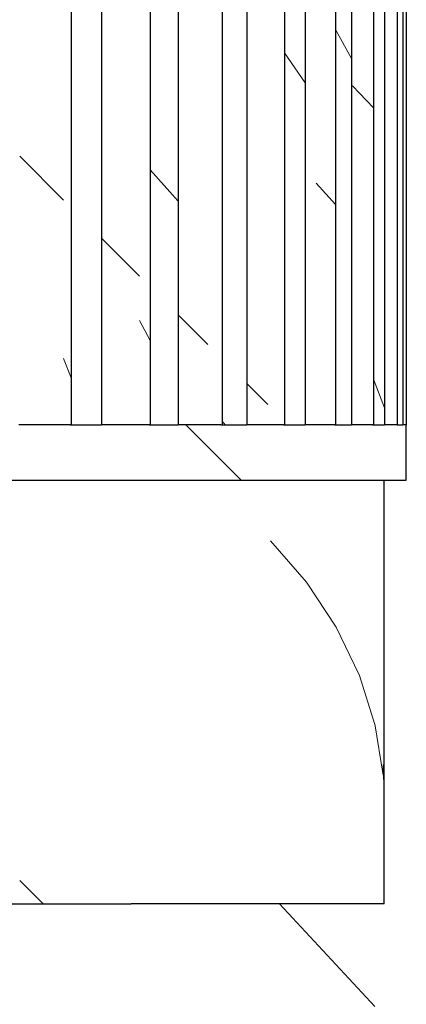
# Model space of a CAD drawing. Header units: millimetres. Extents: x -13131571 to -13125242, y -52286 to -49344.
# Tile 18 of 34: x -13126439 to -13126402, y -52086 to -51990. Entities that reach past the tile are written whole.
import ezdxf

# ---------------------------------------------------------------- set-up
doc = ezdxf.new("R2010")
doc.units = ezdxf.units.MM
doc.header["$MEASUREMENT"] = 0
doc.layers.add('FACADE latérale Meuble 8_6_0', color=7, linetype='Continuous')
pattern_1 = [(115.5786907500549, (-13076877.96144294, -52076.48539525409), (16.92327536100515, 35.35533905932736), [])]
pattern_2 = [(115.5786907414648, (-13076877.96146192, -52076.48539527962), (16.92327535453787, 35.35533905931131), [])]
pattern_3 = [(107.56204732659, (-13093658.2997747, -52076.48539525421), (11.18960361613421, 35.35533905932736), [])]
pattern_4 = [(99.37527597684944, (-13109321.58538176, -52076.48539525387), (5.837365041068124, 35.35533905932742), [])]
pattern_5 = [(91.09529278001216, (-13124425.69174951, -52076.48539525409), (0.6759514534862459, 35.35533905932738), [])]
pattern_6 = [(134.9999999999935, (-13273727.38566737, -52076.48539525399), (35.35533905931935, 35.35533905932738), [])]
pattern_7 = [(134.9999999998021, (-13273727.38566638, -52076.48539525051), (35.3553390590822, 35.35533905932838), [])]
pattern_8 = [(135.0000000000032, (-13273727.38566741, -52076.48539525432), (35.35533905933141, 35.35533905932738), [])]
pattern_9 = [(135.0000000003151, (-13273727.38566902, -52076.48539525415), (35.35533905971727, 35.35533905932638), [])]
pattern_10 = [(134.999999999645, (-13273727.38566558, -52076.48539525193), (35.35533905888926, 35.35533905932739), [])]
pattern_11 = [(135, (-13273727.38566741, -52076.48539525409), (35.35533905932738, 35.35533905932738), [])]
pattern_12 = [(123.3811279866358, (-13058226.9597842, -52076.48539524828), (23.29584597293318, 35.35533905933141), [])]
pattern_13 = [(123.3811279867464, (-13058226.95978396, -52076.48539525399), (23.29584597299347, 35.35533905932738), [])]
pattern_14 = [(130.928732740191, (-13036682.27194719, -52076.48539525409), (30.65680263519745, 35.35533905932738), [])]
pattern_15 = [(130.9287327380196, (-13036682.27195407, -52076.48539528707), (30.6568026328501, 35.35533905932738), [])]
pattern_16 = [(131.7610262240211, (-13288345.94983409, -52086.4853952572), (31.56807272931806, 35.35533905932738), [])]
pattern_17 = [(134.6571264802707, (-13289865.94950376, -52086.48539524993), (34.93469934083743, 35.35533905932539), [])]
pattern_18 = [(124.893664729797, (-13128913.00369818, -52086.48539525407), (24.658414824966, 35.35533905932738), [])]
pattern_19 = [(133.6149745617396, (-13294818.87362685, -52086.48539525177), (33.68605864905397, 35.35533905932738), [])]
pattern_20 = [(111.3045771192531, (-13105313.249553, -52086.48539525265), (13.78772451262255, 35.35533905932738), [])]
pattern_21 = [(119.1056611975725, (-13111789.88010342, -52086.4853952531), (19.68310508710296, 35.35533905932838), [])]
pattern_22 = [(134.9999026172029, (-13274084.53877179, -52086.48539524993), (35.3552188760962, 35.35533905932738), [])]
pattern_23 = [(101.450527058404, (-13110263.84462564, -52086.48539525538), (7.16133883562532, 35.35533905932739), [])]
pattern_24 = [(91.0952927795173, (-13124423.54667611, -52086.48539525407), (0.67595145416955, 35.35533905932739), [])]
pattern_25 = [(135, (-13273727.3856674, -52086.48539525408), (35.35533905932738, 35.35533905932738), [])]
pattern_26 = [(135.0000000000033, (-13273727.38566742, -52086.48539525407), (35.35533905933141, 35.35533905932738), [])]
pattern_27 = [(135.0000000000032, (-13273727.38566742, -52086.48539525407), (35.35533905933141, 35.35533905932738), [])]
pattern_28 = [(135, (-13273727.3856674, -52086.48539525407), (35.35533905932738, 35.35533905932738), [])]
pattern_29 = [(130.9299824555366, (-13036675.77572339, -52086.48539525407), (30.65815363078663, 35.35533905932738), [])]
pattern_30 = [(135, (-13273727.38566741, -52086.48539525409), (35.35533905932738, 35.35533905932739), [])]
pattern_31 = [(123.3797227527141, (-13058228.22517218, -52086.48539525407), (23.29460240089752, 35.35533905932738), [])]
pattern_32 = [(107.5603980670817, (-13093659.387164, -52086.48539525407), (11.18848398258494, 35.35533905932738), [])]
pattern_33 = [(115.5802321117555, (-13076872.27896564, -52086.48539525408), (16.92444441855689, 35.35533905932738), [])]
pattern_34 = [(99.3752759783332, (-13109319.43352888, -52086.48539525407), (5.837365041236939, 35.35533905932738), [])]

msp = doc.modelspace()

# ---------------------------------------------------------------- hatches: boundary and pattern name
at = {"layer": 'FACADE latérale Meuble 8_6_0', "linetype": 'Continuous', "lineweight": 5}
h = msp.add_hatch(dxfattribs=at)
h.set_pattern_fill('Brique_1_0006', color=1, style=0, pattern_type=2)
h.set_pattern_definition([(135.0000000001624, (-13273727.38566824, -52076.48539525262), (35.35533905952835, 35.35533905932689), [])])
h.paths.add_polyline_path([(-13126439.2680254, -51426.59541619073), (-13126439.2680254, -52029.71317694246), (-13126434.97865307, -52029.71318061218), (-13126434.97866539, -51749.00174060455), (-13126436.74328285, -51746.50619295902), (-13126436.74328285, -51474.10846911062), (-13126434.97866539, -51474.77234836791), (-13126434.97865307, -51426.59541986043)])
h = msp.add_hatch(dxfattribs=at)
h.set_pattern_fill('Brique_1_0006', color=1, style=0, pattern_type=2)
h.set_pattern_definition([(135.0000000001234, (-13273727.38566804, -52076.48539525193), (35.35533905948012, 35.35533905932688), [])])
h.paths.add_polyline_path([(-13126434.97865602, -51426.59541721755), (-13126439.2680254, -51426.59541721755), (-13126439.2680254, -52029.71317694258), (-13126434.97865602, -52029.71317694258)])
h = msp.add_hatch(dxfattribs=at)
h.set_pattern_fill('Brique_1_0006', color=1, style=0, pattern_type=2)
h.set_pattern_definition([(110.9978355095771, (-13181451.09664383, -52086.4853952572), (13.57011068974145, 35.35533905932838), [])])
h.paths.add_polyline_path([(-13126434.97865384, -51426.59541752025), (-13126434.97865384, -52029.71317850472), (-13126434.24555732, -52029.71324558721), (-13126434.24555732, -51426.59541752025)])
h = msp.add_hatch(dxfattribs=at)
h.set_pattern_fill('Brique_1_0006', color=1, style=0, pattern_type=2)
h.set_pattern_definition([(133.6635071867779, (-13218710.53457905, -52086.48539525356), (33.74323939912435, 35.35533905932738), [])])
h.paths.add_polyline_path([(-13126431.27966835, -51426.59541752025), (-13126434.24555732, -51426.59541752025), (-13126434.24555732, -52029.71324558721), (-13126431.27966835, -52029.71324558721)])
h = msp.add_hatch(dxfattribs=at)
h.set_pattern_fill('Brique_1_0006', color=1, style=0, pattern_type=2)
h.set_pattern_definition(pattern_7)
h.paths.add_polyline_path([(-13126428.37099256, -51426.59541721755), (-13126431.27966742, -51426.59541721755), (-13126431.27966742, -52029.71325441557), (-13126428.37099256, -52029.71319631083)])
h = msp.add_hatch(dxfattribs=at)
h.set_pattern_fill('Brique_1_0006', color=1, style=0, pattern_type=2)
h.set_pattern_definition(pattern_7)
h.paths.add_polyline_path([(-13126428.37099256, -51426.59541721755), (-13126431.27966742, -51426.59541721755), (-13126431.27966742, -52029.71325441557), (-13126428.37099256, -52029.71319631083)])
h = msp.add_hatch(dxfattribs=at)
h.set_pattern_fill('Brique_1_0006', color=1, style=0, pattern_type=2)
h.set_pattern_definition([(134.9999999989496, (-13273727.38566199, -52076.48539528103), (35.3553390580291, 35.3553390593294), [])])
h.paths.add_polyline_path([(-13126428.37099808, -51426.59541721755), (-13126428.37099808, -52029.71317694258), (-13126427.58236181, -52029.71317694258), (-13126427.58236181, -51426.59541721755)])
h = msp.add_hatch(dxfattribs=at)
h.set_pattern_fill('Brique_1_0006', color=1, style=0, pattern_type=2)
h.set_pattern_definition([(135.0000000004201, (-13273727.38566955, -52076.48539528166), (35.35533905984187, 35.35533905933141), [])])
h.paths.add_polyline_path([(-13126428.37099808, -52029.71317694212), (-13126427.58235961, -52029.71317812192), (-13126427.58235961, -51759.46169596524), (-13126427.62830809, -51478.75379813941), (-13126427.58235961, -51426.59541959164), (-13126428.37099808, -51426.59541841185)])
h = msp.add_hatch(dxfattribs=at)
h.set_pattern_fill('Brique_1_0006', color=1, style=0, pattern_type=2)
h.set_pattern_definition([(118.8719191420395, (-13214350.30551874, -52086.48539524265), (19.49459365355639, 35.35533905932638), [])])
h.paths.add_polyline_path([(-13126427.58235991, -51426.59541752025), (-13126427.58235991, -52029.71317850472), (-13126426.51536514, -52029.71324558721), (-13126426.51536514, -51426.59541752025)])
h = msp.add_hatch(dxfattribs=at)
h.set_pattern_fill('Brique_1_0006', color=1, style=0, pattern_type=2)
h.set_pattern_definition([(131.840303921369, (-13185803.59552357, -52086.48539525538), (31.65610163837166, 35.35533905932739), [])])
h.paths.add_polyline_path([(-13126423.7802399, -51426.59541752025), (-13126426.51537472, -51426.59541752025), (-13126426.51537472, -52029.71324558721), (-13126423.7802399, -52029.71324558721)])
h = msp.add_hatch(dxfattribs=at)
h.set_pattern_fill('Brique_1_0006', color=1, style=0, pattern_type=2)
h.set_pattern_definition([(135.0000000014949, (-13273727.38567512, -52076.48539522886), (35.35533906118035, 35.35533905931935), [])])
h.paths.add_polyline_path([(-13126423.39378478, -51426.59541721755), (-13126423.78023941, -51426.59541721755), (-13126423.78023941, -52029.71324473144), (-13126423.39378478, -52029.71319631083)])
h = msp.add_hatch(dxfattribs=at)
h.set_pattern_fill('Brique_1_0006', color=1, style=0, pattern_type=2)
h.set_pattern_definition([(135.0000000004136, (-13273727.38566956, -52076.4853952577), (35.3553390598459, 35.35533905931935), [])])
h.paths.add_polyline_path([(-13126423.39378478, -51426.59541721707), (-13126423.78023941, -51426.59541721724), (-13126423.78023941, -52029.71324473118), (-13126423.39378478, -52029.71319631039)])
h = msp.add_hatch(dxfattribs=at)
h.set_pattern_fill('Brique_1_0006', color=1, style=0, pattern_type=2)
h.set_pattern_definition(pattern_10)
h.paths.add_polyline_path([(-13126423.39378096, -51426.59541721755), (-13126423.39378096, -52029.71317694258), (-13126420.90193982, -52029.71317694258), (-13126420.90193982, -51426.59541721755)])
h = msp.add_hatch(dxfattribs=at)
h.set_pattern_fill('Brique_1_0006', color=1, style=0, pattern_type=2)
h.set_pattern_definition(pattern_10)
h.paths.add_polyline_path([(-13126423.39378096, -51426.59541721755), (-13126423.39378096, -52029.71317694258), (-13126420.90193982, -52029.71317694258), (-13126420.90193982, -51426.59541721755)])
h = msp.add_hatch(dxfattribs=at)
h.set_pattern_fill('Brique_1_0006', color=1, style=0, pattern_type=2)
h.set_pattern_definition([(124.7242522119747, (-13245529.68707926, -52086.48539524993), (24.5033444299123, 35.35533905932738), [])])
h.paths.add_polyline_path([(-13126420.90194148, -52029.71317850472), (-13126419.50122094, -52029.71324558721), (-13126419.50122094, -51426.59541752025), (-13126420.90194148, -51426.59541752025)])
h = msp.add_hatch(dxfattribs=at)
h.set_pattern_fill('Brique_1_0006', color=1, style=0, pattern_type=2)
h.set_pattern_definition([(124.7242522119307, (-13245529.68707904, -52086.48539525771), (24.50334442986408, 35.35533905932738), [])])
h.paths.add_polyline_path([(-13126419.50122275, -51426.59541953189), (-13126420.90194148, -51426.59541752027), (-13126420.90194148, -52029.7131807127), (-13126419.50122275, -52029.71324563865), (-13126419.50121835, -51770.8901553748), (-13126420.25176245, -51769.82872268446), (-13126420.25176245, -51675.88173883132), (-13126419.50121835, -51675.90303637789), (-13126419.50121835, -51483.8319546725), (-13126420.25176245, -51483.81065712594), (-13126420.25176245, -51483.41908751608), (-13126419.50121835, -51482.31504598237)])
h = msp.add_hatch(dxfattribs=at)
h.set_pattern_fill('Brique_1_0006', color=1, style=0, pattern_type=2)
h.set_pattern_definition([(129.0144652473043, (-13154617.19980449, -52086.48539525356), (28.64497135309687, 35.35533905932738), [])])
h.paths.add_polyline_path([(-13126417.07995546, -51426.59541752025), (-13126419.50122094, -51426.59541752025), (-13126419.50122094, -52029.71324558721), (-13126417.07995546, -52029.71324558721)])
h = msp.add_hatch(dxfattribs=at)
h.set_pattern_fill('Brique_1_0006', color=1, style=0, pattern_type=2)
h.set_pattern_definition(pattern_9)
h.paths.add_polyline_path([(-13126415.03427676, -51426.59541721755), (-13126417.07996066, -51426.59541721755), (-13126417.07996066, -52029.71325441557), (-13126415.03427676, -52029.71317694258)])
h = msp.add_hatch(dxfattribs=at)
h.set_pattern_fill('Brique_1_0006', color=1, style=0, pattern_type=2)
h.set_pattern_definition(pattern_9)
h.paths.add_polyline_path([(-13126415.03427676, -51426.59541721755), (-13126417.07996066, -51426.59541721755), (-13126417.07996066, -52029.71325441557), (-13126415.03427676, -52029.71317694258)])
h = msp.add_hatch(dxfattribs=at)
h.set_pattern_fill('Brique_1_0006', color=1, style=0, pattern_type=2)
h.set_pattern_definition([(128.8959953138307, (-13271227.79781643, -52086.48539525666), (28.52408239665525, 35.35533905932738), [])])
h.paths.add_polyline_path([(-13126415.03427521, -52029.71317850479), (-13126413.41585312, -52029.71324434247), (-13126413.41584793, -51779.49616660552), (-13126413.59680355, -51779.24026447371), (-13126413.59680355, -51668.02639470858), (-13126413.41585312, -51426.59541747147), (-13126415.03427521, -51426.59541457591)])
h = msp.add_hatch(dxfattribs=at)
h.set_pattern_fill('Brique_1_0006', color=1, style=0, pattern_type=2)
h.set_pattern_definition([(128.8959953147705, (-13271227.79782132, -52086.48539524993), (28.52408239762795, 35.35533905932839), [])])
h.paths.add_polyline_path([(-13126415.03427521, -51426.59541752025), (-13126415.03427521, -52029.71317850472), (-13126413.41585286, -52029.71324558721), (-13126413.41585286, -51426.59541752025)])
h = msp.add_hatch(dxfattribs=at)
h.set_pattern_fill('Brique_1_0006', color=1, style=0, pattern_type=2)
h.set_pattern_definition(pattern_18)
h.paths.add_polyline_path([(-13126411.38201746, -51426.59541752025), (-13126413.41585286, -51426.59541752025), (-13126413.41585286, -52029.71324558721), (-13126411.38201746, -52029.71324558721)])
h = msp.add_hatch(dxfattribs=at)
h.set_pattern_fill('Brique_1_0006', color=1, style=0, pattern_type=2)
h.set_pattern_definition(pattern_18)
h.paths.add_polyline_path([(-13126411.38201746, -51426.59541752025), (-13126413.41585286, -51426.59541752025), (-13126413.41585286, -52029.71324558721), (-13126411.38201746, -52029.71324558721)])
h = msp.add_hatch(dxfattribs=at)
h.set_pattern_fill('Brique_1_0006', color=1, style=0, pattern_type=2)
h.set_pattern_definition(pattern_15)
h.paths.add_polyline_path([(-13126411.26685179, -51426.59541721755), (-13126411.38201539, -52029.71324473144)])
h = msp.add_hatch(dxfattribs=at)
h.set_pattern_fill('Brique_1_0006', color=1, style=0, pattern_type=2)
h.set_pattern_definition(pattern_15)
h.paths.add_polyline_path([(-13126411.26685179, -51426.59541721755), (-13126411.38201539, -52029.71324473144)])
h = msp.add_hatch(dxfattribs=at)
h.set_pattern_fill('Brique_1_0006', color=1, style=0, pattern_type=2)
h.set_pattern_definition(pattern_12)
h.paths.add_polyline_path([(-13126411.26684613, -51426.59541721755), (-13126411.26684613, -52029.71317694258), (-13126410.32598512, -52029.71317694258), (-13126410.32598512, -51426.59541721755)])
h = msp.add_hatch(dxfattribs=at)
h.set_pattern_fill('Brique_1_0006', color=1, style=0, pattern_type=2)
h.set_pattern_definition(pattern_12)
h.paths.add_polyline_path([(-13126411.26684613, -51426.59541721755), (-13126411.26684613, -52029.71317694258), (-13126410.32598512, -52029.71317694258), (-13126410.32598512, -51426.59541721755)])
h = msp.add_hatch(dxfattribs=at)
h.set_pattern_fill('Brique_1_0006', color=1, style=0, pattern_type=2)
h.set_pattern_definition(pattern_16)
h.paths.add_polyline_path([(-13126410.32598587, -51426.59541752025), (-13126410.32598587, -52029.71317850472), (-13126408.44426479, -52029.71324558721), (-13126408.44426479, -51426.59541752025)])
h = msp.add_hatch(dxfattribs=at)
h.set_pattern_fill('Brique_1_0006', color=1, style=0, pattern_type=2)
h.set_pattern_definition(pattern_16)
h.paths.add_polyline_path([(-13126410.32598587, -51426.59541752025), (-13126410.32598587, -52029.71317850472), (-13126408.44426479, -52029.71324558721), (-13126408.44426479, -51426.59541752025)])
h = msp.add_hatch(dxfattribs=at)
h.set_pattern_fill('Brique_1_0006', color=1, style=0, pattern_type=2)
h.set_pattern_definition(pattern_21)
h.paths.add_polyline_path([(-13126406.85967118, -51426.59541752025), (-13126408.44427437, -51426.59541752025), (-13126408.44427437, -52029.71324558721), (-13126406.85967118, -52029.71324558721)])
h = msp.add_hatch(dxfattribs=at)
h.set_pattern_fill('Brique_1_0006', color=1, style=0, pattern_type=2)
h.set_pattern_definition(pattern_21)
h.paths.add_polyline_path([(-13126406.85967118, -51426.59541752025), (-13126408.44427437, -51426.59541752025), (-13126408.44427437, -52029.71324558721), (-13126406.85967118, -52029.71324558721)])
h = msp.add_hatch(dxfattribs=at)
h.set_pattern_fill('Brique_1_0006', color=1, style=0, pattern_type=2)
h.set_pattern_definition(pattern_2)
h.paths.add_polyline_path([(-13126406.77553546, -51426.59541721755), (-13126406.85967112, -52029.71325441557)])
h = msp.add_hatch(dxfattribs=at)
h.set_pattern_fill('Brique_1_0006', color=1, style=0, pattern_type=2)
h.set_pattern_definition(pattern_2)
h.paths.add_polyline_path([(-13126406.77553546, -51426.59541721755), (-13126406.85967112, -52029.71325441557)])
h = msp.add_hatch(dxfattribs=at)
h.set_pattern_fill('Brique_1_0006', color=1, style=0, pattern_type=2)
h.set_pattern_definition(pattern_19)
h.paths.add_polyline_path([(-13126406.77552949, -52029.71323524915), (-13126404.73751578, -52029.71324483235), (-13126404.73751578, -51426.59541806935), (-13126406.77552949, -51426.59541806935)])
h = msp.add_hatch(dxfattribs=at)
h.set_pattern_fill('Brique_1_0006', color=1, style=0, pattern_type=2)
h.set_pattern_definition(pattern_19)
h.paths.add_polyline_path([(-13126406.77552949, -52029.71323524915), (-13126404.73751578, -52029.71324483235), (-13126404.73751578, -51426.59541806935), (-13126406.77552949, -51426.59541806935)])
h = msp.add_hatch(dxfattribs=at)
h.set_pattern_fill('Brique_1_0006', color=1, style=0, pattern_type=2)
h.set_pattern_definition(pattern_20)
h.paths.add_polyline_path([(-13126403.65028238, -51426.59541752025), (-13126404.73750731, -51426.59541752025), (-13126404.73750731, -52029.71324558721), (-13126403.65028238, -52029.71324558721)])
h = msp.add_hatch(dxfattribs=at)
h.set_pattern_fill('Brique_1_0006', color=1, style=0, pattern_type=2)
h.set_pattern_definition(pattern_20)
h.paths.add_polyline_path([(-13126403.65028238, -51426.59541752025), (-13126404.73750731, -51426.59541752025), (-13126404.73750731, -52029.71324558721), (-13126403.65028238, -52029.71324558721)])
h = msp.add_hatch(dxfattribs=at)
h.set_pattern_fill('Brique_1_0006', color=1, style=0, pattern_type=2)
h.set_pattern_definition(pattern_17)
h.paths.add_polyline_path([(-13126403.65028238, -51426.59541752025), (-13126403.65028238, -52029.71324558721), (-13126402.40846108, -52029.71324558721), (-13126402.40846108, -51426.59541752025)])
h = msp.add_hatch(dxfattribs=at)
h.set_pattern_fill('Brique_1_0006', color=1, style=0, pattern_type=2)
h.set_pattern_definition(pattern_17)
h.paths.add_polyline_path([(-13126403.65028238, -51426.59541752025), (-13126403.65028238, -52029.71324558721), (-13126402.40846108, -52029.71324558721), (-13126402.40846108, -51426.59541752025)])
h = msp.add_hatch(dxfattribs=at)
h.set_pattern_fill('Brique_1_0006', color=1, style=0, pattern_type=2)
h.set_pattern_definition(pattern_23)
h.paths.add_polyline_path([(-13126401.85165732, -51426.59541752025), (-13126402.40846108, -51426.59541752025), (-13126402.40846108, -52029.71324558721), (-13126401.85165732, -52029.71324558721)])
h = msp.add_hatch(dxfattribs=at)
h.set_pattern_fill('Brique_1_0006', color=1, style=0, pattern_type=2)
h.set_pattern_definition(pattern_23)
h.paths.add_polyline_path([(-13126401.85165732, -51426.59541752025), (-13126402.40846108, -51426.59541752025), (-13126402.40846108, -52029.71324558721), (-13126401.85165732, -52029.71324558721)])
h = msp.add_hatch(dxfattribs=at)
h.set_pattern_fill('Brique_1_0006', color=1, style=0, pattern_type=2)
h.set_pattern_definition(pattern_22)
h.paths.add_polyline_path([(-13126401.85166129, -51426.59541752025), (-13126401.85166129, -52029.71324558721), (-13126401.52756617, -52029.71324558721), (-13126401.52756617, -51426.59541752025)])
h = msp.add_hatch(dxfattribs=at)
h.set_pattern_fill('Brique_1_0006', color=1, style=0, pattern_type=2)
h.set_pattern_definition(pattern_22)
h.paths.add_polyline_path([(-13126401.85166129, -51426.59541752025), (-13126401.85166129, -52029.71324558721), (-13126401.52756617, -52029.71324558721), (-13126401.52756617, -51426.59541752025)])
h = msp.add_hatch(dxfattribs=at)
h.set_pattern_fill('Brique_1_0006', color=1, style=0, pattern_type=2)
h.set_pattern_definition([(129.0144652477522, (-13154617.19980494, -52086.48539525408), (28.64497135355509, 35.35533905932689), [])])
h.paths.add_polyline_path([(-13126419.50122094, -52029.71324558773), (-13126417.07996745, -52029.71323454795), (-13126417.07996745, -51538.43704590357), (-13126419.50122094, -51541.38779027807)])
h = msp.add_hatch(dxfattribs=at)
h.set_pattern_fill('Brique_1_0006', color=1, style=0, pattern_type=2)
h.set_pattern_definition([(118.87191914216, (-13214350.30551917, -52086.48539525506), (19.49459365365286, 35.35533905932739), [])])
h.paths.add_polyline_path([(-13126427.58236132, -52029.713175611), (-13126426.51536462, -52029.71324539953), (-13126426.51537178, -51683.76770349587), (-13126427.58236132, -51683.38066525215)])
h = msp.add_hatch(dxfattribs=at)
h.set_pattern_fill('Brique_1_0006', color=1, style=0, pattern_type=2)
h.set_pattern_definition([(110.997835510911, (-13181451.09664764, -52086.48539525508), (13.57011069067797, 35.35533905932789), [])])
h.paths.add_polyline_path([(-13126434.24555445, -51750.03852077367), (-13126434.97866298, -51749.00174556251), (-13126434.97865505, -52029.71317594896), (-13126434.24555709, -52029.71324535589)])
h = msp.add_hatch(dxfattribs=at)
h.set_pattern_fill('Brique_1_0006', color=1, style=0, pattern_type=2)
h.set_pattern_definition([(133.6635071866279, (-13218710.53457857, -52086.48539525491), (33.74323939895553, 35.35533905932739), [])])
h.paths.add_polyline_path([(-13126434.24555732, -52029.71324558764), (-13126431.27967402, -52029.71323636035), (-13126431.27966088, -51754.23291789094), (-13126434.24555732, -51750.03850812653)])
h = msp.add_hatch(dxfattribs=at)
h.set_pattern_fill('Brique_1_0006', color=1, style=0, pattern_type=2)
h.set_pattern_definition([(131.8403039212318, (-13185803.59552327, -52086.48539525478), (31.65610163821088, 35.35533905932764), [])])
h.paths.add_polyline_path([(-13126426.51537472, -52029.71324558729), (-13126423.78023274, -52029.71325036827), (-13126423.78023274, -51764.83871153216), (-13126426.51537472, -51760.97064246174)])
h = msp.add_hatch(dxfattribs=at)
h.set_pattern_fill('Brique_1_0006', color=1, style=0, pattern_type=2)
h.set_pattern_definition(pattern_25)
h.paths.add_polyline_path([(-13126444.52192379, -52035.11239885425), (-13126438.54389297, -52035.11239885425), (-13126438.54389297, -52029.7131742), (-13126444.52192379, -52029.7131742)])
h = msp.add_hatch(dxfattribs=at)
h.set_pattern_fill('Brique_1_0006', color=1, style=0, pattern_type=2)
h.set_pattern_definition(pattern_25)
h.paths.add_polyline_path([(-13126444.52192379, -52035.11239885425), (-13126438.54389297, -52035.11239885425), (-13126438.54389297, -52029.7131742), (-13126444.52192379, -52029.7131742)])
h = msp.add_hatch(dxfattribs=at)
h.set_pattern_fill('Brique_1_0006', color=1, style=0, pattern_type=2)
h.set_pattern_definition(pattern_26)
h.paths.add_polyline_path([(-13126438.54389297, -52035.11239885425), (-13126432.74314735, -52035.11239885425), (-13126432.74314735, -52029.7131742), (-13126438.54389297, -52029.7131742)])
h = msp.add_hatch(dxfattribs=at)
h.set_pattern_fill('Brique_1_0006', color=1, style=0, pattern_type=2)
h.set_pattern_definition(pattern_26)
h.paths.add_polyline_path([(-13126438.54389297, -52035.11239885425), (-13126432.74314735, -52035.11239885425), (-13126432.74314735, -52029.7131742), (-13126438.54389297, -52029.7131742)])
h = msp.add_hatch(dxfattribs=at)
h.set_pattern_fill('Brique_1_0006', color=1, style=0, pattern_type=2)
h.set_pattern_definition(pattern_25)
h.paths.add_polyline_path([(-13126432.74314735, -52035.11239885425), (-13126427.21098154, -52035.11239885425), (-13126427.21098154, -52029.7131742), (-13126432.74314735, -52029.7131742)])
h = msp.add_hatch(dxfattribs=at)
h.set_pattern_fill('Brique_1_0006', color=1, style=0, pattern_type=2)
h.set_pattern_definition(pattern_25)
h.paths.add_polyline_path([(-13126432.74314735, -52035.11239885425), (-13126427.21098154, -52035.11239885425), (-13126427.21098154, -52029.7131742), (-13126432.74314735, -52029.7131742)])
h = msp.add_hatch(dxfattribs=at)
h.set_pattern_fill('Brique_1_0006', color=1, style=0, pattern_type=2)
h.set_pattern_definition(pattern_27)
h.paths.add_polyline_path([(-13126427.21098154, -52035.11239885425), (-13126422.03483269, -52035.11239885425), (-13126422.03483269, -52029.7131742), (-13126427.21098154, -52029.7131742)])
h = msp.add_hatch(dxfattribs=at)
h.set_pattern_fill('Brique_1_0006', color=1, style=0, pattern_type=2)
h.set_pattern_definition(pattern_27)
h.paths.add_polyline_path([(-13126427.21098154, -52035.11239885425), (-13126422.03483269, -52035.11239885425), (-13126422.03483269, -52029.7131742), (-13126427.21098154, -52029.7131742)])
h = msp.add_hatch(dxfattribs=at)
h.set_pattern_fill('Brique_1_0006', color=1, style=0, pattern_type=2)
h.set_pattern_definition(pattern_28)
h.paths.add_polyline_path([(-13126422.03483269, -52035.11239885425), (-13126417.29635162, -52035.11239885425), (-13126417.29635162, -52029.7131742), (-13126422.03483269, -52029.7131742)])
h = msp.add_hatch(dxfattribs=at)
h.set_pattern_fill('Brique_1_0006', color=1, style=0, pattern_type=2)
h.set_pattern_definition(pattern_28)
h.paths.add_polyline_path([(-13126422.03483269, -52035.11239885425), (-13126417.29635162, -52035.11239885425), (-13126417.29635162, -52029.7131742), (-13126422.03483269, -52029.7131742)])
h = msp.add_hatch(dxfattribs=at)
h.set_pattern_fill('Brique_1_0006', color=1, style=0, pattern_type=2)
h.set_pattern_definition(pattern_30)
h.paths.add_polyline_path([(-13126417.29635162, -52029.7131742), (-13126417.29635162, -52035.11239885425), (-13126413.07011706, -52035.11239885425), (-13126413.07011706, -52029.7131742)])
h = msp.add_hatch(dxfattribs=at)
h.set_pattern_fill('Brique_1_0006', color=1, style=0, pattern_type=2)
h.set_pattern_definition(pattern_30)
h.paths.add_polyline_path([(-13126417.29635162, -52029.7131742), (-13126417.29635162, -52035.11239885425), (-13126413.07011706, -52035.11239885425), (-13126413.07011706, -52029.7131742)])
h = msp.add_hatch(dxfattribs=at)
h.set_pattern_fill('Brique_1_0006', color=1, style=0, pattern_type=2)
h.set_pattern_definition(pattern_29)
h.paths.add_polyline_path([(-13126413.07011705, -52035.11239885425), (-13126409.4226712, -52035.11239885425), (-13126409.4226712, -52029.7131742), (-13126413.07011705, -52029.7131742)])
h = msp.add_hatch(dxfattribs=at)
h.set_pattern_fill('Brique_1_0006', color=1, style=0, pattern_type=2)
h.set_pattern_definition(pattern_29)
h.paths.add_polyline_path([(-13126413.07011705, -52035.11239885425), (-13126409.4226712, -52035.11239885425), (-13126409.4226712, -52029.7131742), (-13126413.07011705, -52029.7131742)])
h = msp.add_hatch(dxfattribs=at)
h.set_pattern_fill('Brique_1_0006', color=1, style=0, pattern_type=2)
h.set_pattern_definition(pattern_31)
h.paths.add_polyline_path([(-13126409.4226712, -52035.11239885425), (-13126406.41187688, -52035.11239885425), (-13126406.41187688, -52029.7131742), (-13126409.4226712, -52029.7131742)])
h = msp.add_hatch(dxfattribs=at)
h.set_pattern_fill('Brique_1_0006', color=1, style=0, pattern_type=2)
h.set_pattern_definition(pattern_31)
h.paths.add_polyline_path([(-13126409.4226712, -52035.11239885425), (-13126406.41187688, -52035.11239885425), (-13126406.41187688, -52029.7131742), (-13126409.4226712, -52029.7131742)])
h = msp.add_hatch(dxfattribs=at)
h.set_pattern_fill('Brique_1_0006', color=1, style=0, pattern_type=2)
h.set_pattern_definition(pattern_33)
h.paths.add_polyline_path([(-13126406.41187688, -52035.11239885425), (-13126404.0849887, -52035.11239885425), (-13126404.0849887, -52029.7131742), (-13126406.41187688, -52029.7131742)])
h = msp.add_hatch(dxfattribs=at)
h.set_pattern_fill('Brique_1_0006', color=1, style=0, pattern_type=2)
h.set_pattern_definition(pattern_33)
h.paths.add_polyline_path([(-13126406.41187688, -52035.11239885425), (-13126404.0849887, -52035.11239885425), (-13126404.0849887, -52029.7131742), (-13126406.41187688, -52029.7131742)])
h = msp.add_hatch(dxfattribs=at)
h.set_pattern_fill('Brique_1_0006', color=1, style=0, pattern_type=2)
h.set_pattern_definition(pattern_32)
h.paths.add_polyline_path([(-13126404.0849887, -52035.11239885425), (-13126402.47881383, -52035.11239885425), (-13126402.47881383, -52029.7131742), (-13126404.0849887, -52029.7131742)])
h = msp.add_hatch(dxfattribs=at)
h.set_pattern_fill('Brique_1_0006', color=1, style=0, pattern_type=2)
h.set_pattern_definition(pattern_32)
h.paths.add_polyline_path([(-13126404.0849887, -52035.11239885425), (-13126402.47881383, -52035.11239885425), (-13126402.47881383, -52029.7131742), (-13126404.0849887, -52029.7131742)])
h = msp.add_hatch(dxfattribs=at)
h.set_pattern_fill('Brique_1_0006', color=1, style=0, pattern_type=2)
h.set_pattern_definition(pattern_34)
h.paths.add_polyline_path([(-13126402.47881383, -52035.11239885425), (-13126401.61858688, -52035.11239885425), (-13126401.61858688, -52029.7131742), (-13126402.47881383, -52029.7131742)])
h = msp.add_hatch(dxfattribs=at)
h.set_pattern_fill('Brique_1_0006', color=1, style=0, pattern_type=2)
h.set_pattern_definition(pattern_34)
h.paths.add_polyline_path([(-13126402.47881383, -52035.11239885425), (-13126401.61858688, -52035.11239885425), (-13126401.61858688, -52029.7131742), (-13126402.47881383, -52029.7131742)])
h = msp.add_hatch(dxfattribs=at)
h.set_pattern_fill('Brique_1_0006', color=1, style=0, pattern_type=2)
h.set_pattern_definition(pattern_24)
h.paths.add_polyline_path([(-13126401.61858688, -52035.11239885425), (-13126401.5179699, -52029.7131742)])
h = msp.add_hatch(dxfattribs=at)
h.set_pattern_fill('Brique_1_0006', color=1, style=0, pattern_type=2)
h.set_pattern_definition(pattern_24)
h.paths.add_polyline_path([(-13126401.61858688, -52035.11239885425), (-13126401.5179699, -52029.7131742)])
h = msp.add_hatch(dxfattribs=at)
h.set_pattern_fill('Brique_1_0006', color=1, style=0, pattern_type=2)
h.set_pattern_definition([(135.0000000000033, (-13273727.38566743, -52076.48539525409), (35.35533905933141, 35.35533905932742), [])])
h.paths.add_polyline_path([(-13126439.2680254, -52076.48531375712), (-13126433.69023183, -52076.48531375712), (-13126433.69023183, -52035.11239528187), (-13126439.2680254, -52035.11239528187)])
h = msp.add_hatch(dxfattribs=at)
h.set_pattern_fill('Brique_1_0006', color=1, style=0, pattern_type=2)
h.set_pattern_definition([(135, (-13273727.38566739, -52076.48539525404), (35.35533905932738, 35.35533905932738), [])])
h.paths.add_polyline_path([(-13126439.2680254, -52076.48531375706), (-13126433.69023183, -52076.48531375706), (-13126433.69023183, -52035.11239528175), (-13126439.2680254, -52035.11239528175)])
h = msp.add_hatch(dxfattribs=at)
h.set_pattern_fill('Brique_1_0006', color=1, style=0, pattern_type=2)
h.set_pattern_definition(pattern_6)
h.paths.add_polyline_path([(-13126432.74315151, -52035.11239528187), (-13126433.69022972, -52035.11239528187), (-13126433.69022972, -52076.48531375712), (-13126428.37099256, -52076.48531375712), (-13126428.37099256, -52035.11239528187)])
h = msp.add_hatch(dxfattribs=at)
h.set_pattern_fill('Brique_1_0006', color=1, style=0, pattern_type=2)
h.set_pattern_definition(pattern_6)
h.paths.add_polyline_path([(-13126432.74315151, -52035.11239528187), (-13126433.69022972, -52035.11239528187), (-13126433.69022972, -52076.48531375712), (-13126428.37099256, -52076.48531375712), (-13126428.37099256, -52035.11239528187)])
h = msp.add_hatch(dxfattribs=at)
h.set_pattern_fill('Brique_1_0006', color=1, style=0, pattern_type=2)
h.set_pattern_definition([(134.9999999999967, (-13273727.38566739, -52076.48539525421), (35.35533905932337, 35.35533905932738), [])])
h.paths.add_polyline_path([(-13126428.37099808, -52035.11239528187), (-13126428.37099808, -52076.48531375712), (-13126423.39378478, -52076.48531375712), (-13126423.39378478, -52035.11239528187)])
h = msp.add_hatch(dxfattribs=at)
h.set_pattern_fill('Brique_1_0006', color=1, style=0, pattern_type=2)
h.set_pattern_definition([(135.0000000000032, (-13273727.38566742, -52076.48539525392), (35.35533905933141, 35.35533905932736), [])])
h.paths.add_polyline_path([(-13126428.37099808, -52035.11239528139), (-13126428.37099808, -52076.48531375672), (-13126423.39378478, -52076.4853137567), (-13126423.39378478, -52035.11239528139)])
h = msp.add_hatch(dxfattribs=at)
h.set_pattern_fill('Brique_1_0006', color=1, style=0, pattern_type=2)
h.set_pattern_definition(pattern_11)
h.paths.add_polyline_path([(-13126418.83755588, -52035.11239528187), (-13126423.39378096, -52035.11239528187), (-13126423.39378096, -52076.48531375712), (-13126418.83755588, -52076.48531375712)])
h = msp.add_hatch(dxfattribs=at)
h.set_pattern_fill('Brique_1_0006', color=1, style=0, pattern_type=2)
h.set_pattern_definition(pattern_11)
h.paths.add_polyline_path([(-13126418.83755588, -52035.11239528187), (-13126423.39378096, -52035.11239528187), (-13126423.39378096, -52076.48531375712), (-13126418.83755588, -52076.48531375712)])
h = msp.add_hatch(dxfattribs=at)
h.set_pattern_fill('Brique_1_0006', color=1, style=0, pattern_type=2)
h.set_pattern_definition(pattern_8)
h.paths.add_polyline_path([(-13126418.83753221, -52035.11239528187), (-13126418.83753221, -52076.48531375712), (-13126414.773861, -52076.48531375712), (-13126414.773861, -52035.11239528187)])
h = msp.add_hatch(dxfattribs=at)
h.set_pattern_fill('Brique_1_0006', color=1, style=0, pattern_type=2)
h.set_pattern_definition(pattern_8)
h.paths.add_polyline_path([(-13126418.83753221, -52035.11239528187), (-13126418.83753221, -52076.48531375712), (-13126414.773861, -52076.48531375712), (-13126414.773861, -52035.11239528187)])
h = msp.add_hatch(dxfattribs=at)
h.set_pattern_fill('Brique_1_0006', color=1, style=0, pattern_type=2)
h.set_pattern_definition(pattern_14)
h.paths.add_polyline_path([(-13126413.07011303, -52035.11239528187), (-13126414.77386022, -52035.11239528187), (-13126414.77386022, -52076.48531375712), (-13126411.26685179, -52076.48531375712), (-13126411.26685179, -52035.11239528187)])
h = msp.add_hatch(dxfattribs=at)
h.set_pattern_fill('Brique_1_0006', color=1, style=0, pattern_type=2)
h.set_pattern_definition(pattern_14)
h.paths.add_polyline_path([(-13126413.07011303, -52035.11239528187), (-13126414.77386022, -52035.11239528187), (-13126414.77386022, -52076.48531375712), (-13126411.26685179, -52076.48531375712), (-13126411.26685179, -52035.11239528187)])
h = msp.add_hatch(dxfattribs=at)
h.set_pattern_fill('Brique_1_0006', color=1, style=0, pattern_type=2)
h.set_pattern_definition(pattern_13)
h.paths.add_polyline_path([(-13126411.26684613, -52035.11239528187), (-13126411.26684613, -52076.48531375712), (-13126408.37170967, -52076.48531375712), (-13126408.37170967, -52035.11239528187)])
h = msp.add_hatch(dxfattribs=at)
h.set_pattern_fill('Brique_1_0006', color=1, style=0, pattern_type=2)
h.set_pattern_definition(pattern_13)
h.paths.add_polyline_path([(-13126411.26684613, -52035.11239528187), (-13126411.26684613, -52076.48531375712), (-13126408.37170967, -52076.48531375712), (-13126408.37170967, -52035.11239528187)])
h = msp.add_hatch(dxfattribs=at)
h.set_pattern_fill('Brique_1_0006', color=1, style=0, pattern_type=2)
h.set_pattern_definition(pattern_1)
h.paths.add_polyline_path([(-13126406.13446586, -52035.11239528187), (-13126408.37170172, -52035.11239528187), (-13126408.37170172, -52076.48531375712), (-13126406.13446586, -52076.48531375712)])
h = msp.add_hatch(dxfattribs=at)
h.set_pattern_fill('Brique_1_0006', color=1, style=0, pattern_type=2)
h.set_pattern_definition(pattern_1)
h.paths.add_polyline_path([(-13126406.13446586, -52035.11239528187), (-13126408.37170172, -52035.11239528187), (-13126408.37170172, -52076.48531375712), (-13126406.13446586, -52076.48531375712)])
h = msp.add_hatch(dxfattribs=at)
h.set_pattern_fill('Brique_1_0006', color=1, style=0, pattern_type=2)
h.set_pattern_definition(pattern_3)
h.paths.add_polyline_path([(-13126406.13446549, -52076.48531375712), (-13126404.58990592, -52076.48531375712), (-13126404.58990592, -52035.11239528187), (-13126406.13446549, -52035.11239528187)])
h = msp.add_hatch(dxfattribs=at)
h.set_pattern_fill('Brique_1_0006', color=1, style=0, pattern_type=2)
h.set_pattern_definition(pattern_3)
h.paths.add_polyline_path([(-13126406.13446549, -52076.48531375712), (-13126404.58990592, -52076.48531375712), (-13126404.58990592, -52035.11239528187), (-13126406.13446549, -52035.11239528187)])
h = msp.add_hatch(dxfattribs=at)
h.set_pattern_fill('Brique_1_0006', color=1, style=0, pattern_type=2)
h.set_pattern_definition(pattern_4)
h.paths.add_polyline_path([(-13126404.58991091, -52035.1123988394), (-13126404.58991091, -52076.48531375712), (-13126403.76277196, -52076.48531375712), (-13126403.76277196, -52035.1123988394)])
h = msp.add_hatch(dxfattribs=at)
h.set_pattern_fill('Brique_1_0006', color=1, style=0, pattern_type=2)
h.set_pattern_definition(pattern_4)
h.paths.add_polyline_path([(-13126404.58991091, -52035.1123988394), (-13126404.58991091, -52076.48531375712), (-13126403.76277196, -52076.48531375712), (-13126403.76277196, -52035.1123988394)])
h = msp.add_hatch(dxfattribs=at)
h.set_pattern_fill('Brique_1_0006', color=1, style=0, pattern_type=2)
h.set_pattern_definition(pattern_5)
h.paths.add_polyline_path([(-13126403.76277231, -52035.1123988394), (-13126403.76277231, -52076.48531375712), (-13126403.66601986, -52035.1123988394)])
h = msp.add_hatch(dxfattribs=at)
h.set_pattern_fill('Brique_1_0006', color=1, style=0, pattern_type=2)
h.set_pattern_definition(pattern_5)
h.paths.add_polyline_path([(-13126403.76277231, -52035.1123988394), (-13126403.76277231, -52076.48531375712), (-13126403.66601986, -52035.1123988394)])

# ---------------------------------------------------------------- linework, layer by layer
at = {"layer": 'FACADE latérale Meuble 8_6_0', "color": 7, "linetype": 'Continuous', "lineweight": 30}
for p, q in [((-13126434.24553601, -51426.59540845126), (-13126434.24553601, -52029.71326253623)), ((-13126431.27965546, -51426.59540845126), (-13126431.27965546, -52029.71326253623)), ((-13126426.51534899, -51426.59540845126), (-13126426.51534899, -52029.71326253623)), ((-13126423.7802408, -51426.59540845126), (-13126423.7802408, -52029.71326253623)), ((-13126419.50120286, -51426.59540845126), (-13126419.50120286, -52029.71326253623)), ((-13126417.0799512, -51426.59540845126), (-13126417.0799512, -52029.71326253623)), ((-13126413.41584805, -51426.59540845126), (-13126413.41584805, -52029.71326253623)), ((-13126411.38201702, -51426.59540845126), (-13126411.38201702, -52029.71326253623)), ((-13126408.44428937, -51426.59540845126), (-13126408.44428937, -52029.71326253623)), ((-13126406.85968299, -51426.59540845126), (-13126406.85968299, -52029.71326253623)), ((-13126404.73752413, -51426.59540845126), (-13126404.73752413, -52029.71326253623)), ((-13126403.65030271, -51426.59540845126), (-13126403.65030271, -52029.71326253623)), ((-13126402.40846941, -51426.59540845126), (-13126402.40846941, -52029.71326253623)), ((-13126401.85167317, -51426.59540845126), (-13126401.85167317, -52029.71326253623)), ((-13126401.52758385, -51426.59540845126), (-13126401.52758385, -52029.71326253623)), ((-13126438.54386862, -52029.7131607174), (-13126439.35007008, -52029.7131607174)), ((-13126434.35030758, -52029.7131607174), (-13126438.54386862, -52029.7131607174)), ((-13126434.35028779, -52029.71324558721), (-13126434.24555673, -52029.71324558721)), ((-13126434.24555673, -52029.71324558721), (-13126431.27965546, -52029.71326253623)), ((-13126427.2109752, -52029.7131607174), (-13126431.27965546, -52029.7131607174)), ((-13126426.6235824, -52029.7131607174), (-13126427.2109752, -52029.7131607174)), ((-13126426.623607, -52029.71324558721), (-13126426.51537249, -52029.71324558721)), ((-13126426.51537249, -52029.71324558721), (-13126423.7802408, -52029.71326253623)), ((-13126422.03481159, -52029.7131607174), (-13126423.7802408, -52029.7131607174)), ((-13126419.64410558, -52029.7131607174), (-13126422.03481159, -52029.7131607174)), ((-13126419.64408666, -52029.71324558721), (-13126419.50121846, -52029.71324558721)), ((-13126419.50120286, -52029.71326253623), (-13126417.0799512, -52029.71326253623)), ((-13126413.50351406, -52029.7131607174), (-13126417.0799512, -52029.7131607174)), ((-13126413.50349128, -52029.71324558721), (-13126413.41584961, -52029.71324558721)), ((-13126413.41584805, -52029.71326253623), (-13126411.38201702, -52029.71326253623)), ((-13126409.42266646, -52029.7131607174), (-13126411.38201702, -52029.7131607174)), ((-13126408.54381727, -52029.7131607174), (-13126409.42266646, -52029.7131607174)), ((-13126408.54380816, -52029.71324558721), (-13126408.44426961, -52029.71324558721)), ((-13126408.44428937, -52029.71326253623), (-13126406.85968299, -52029.71326253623)), ((-13126406.4118838, -52029.7131607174), (-13126406.85968299, -52029.7131607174)), ((-13126404.81378643, -52029.7131607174), (-13126406.4118838, -52029.7131607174)), ((-13126404.81378176, -52029.71324558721), (-13126404.73751155, -52029.71324558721)), ((-13126404.73752413, -52029.71326253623), (-13126403.65030271, -52029.71326253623)), ((-13126402.47881383, -52029.7131742), (-13126403.65030271, -52029.7131607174)), ((-13126402.40846143, -52029.7131742), (-13126402.47881383, -52029.7131742)), ((-13126402.40846941, -52029.71326253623), (-13126401.85167317, -52029.71326253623)), ((-13126401.61858688, -52029.7131742), (-13126401.85167317, -52029.7131607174)), ((-13126401.57026119, -52029.7131742), (-13126401.61858688, -52029.7131742)), ((-13126401.57026119, -52029.71324558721), (-13126401.52756215, -52029.71324558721)), ((-13126401.51796197, -52035.11240937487), (-13126401.51796197, -52029.71326253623)), ((-13126444.52190639, -52035.11240937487), (-13126438.54386862, -52035.11240937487)), ((-13126438.54386862, -52035.11240937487), (-13126432.74314834, -52035.11240937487)), ((-13126432.74314834, -52035.11240937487), (-13126427.2109752, -52035.11240937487)), ((-13126427.2109752, -52035.11240937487), (-13126422.03481159, -52035.11240937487)), ((-13126422.03481159, -52035.11240937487), (-13126417.29636711, -52035.11240937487)), ((-13126417.29636711, -52035.11240937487), (-13126413.07012223, -52035.11240937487)), ((-13126413.07012223, -52035.11240937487), (-13126409.42266646, -52035.11240937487)), ((-13126409.42266646, -52035.11240937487), (-13126406.4118838, -52035.11240937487)), ((-13126406.4118838, -52035.11240937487), (-13126404.08496728, -52035.11240937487)), ((-13126404.08496728, -52035.11240937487), (-13126402.47882622, -52035.11240937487)), ((-13126403.66603372, -52076.4853180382), (-13126403.66603372, -52035.11240937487)), ((-13126402.47882622, -52035.11240937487), (-13126401.61860988, -52035.11240937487)), ((-13126401.61858688, -52035.11239885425), (-13126401.5179699, -52035.11239885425)), ((-13126445.01613497, -52076.4853180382), (-13126439.26800411, -52076.4853180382)), ((-13126439.26800411, -52076.4853180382), (-13126433.69021614, -52076.4853180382)), ((-13126433.69021614, -52076.4853180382), (-13126428.37099708, -52076.4853180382)), ((-13126423.39378745, -52076.4853180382), (-13126428.37099708, -52076.4853180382)), ((-13126418.83754776, -52076.4853180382), (-13126423.39378745, -52076.4853180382)), ((-13126414.77385663, -52076.4853180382), (-13126418.83754776, -52076.4853180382)), ((-13126411.26685993, -52076.4853180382), (-13126414.77385663, -52076.4853180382)), ((-13126404.58988683, -52086.48540303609), (-13126413.91129845, -52076.4853180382)), ((-13126408.37169254, -52076.4853180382), (-13126411.26685993, -52076.4853180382)), ((-13126406.13447841, -52076.4853180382), (-13126408.37169254, -52076.4853180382)), ((-13126404.58993774, -52076.4853180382), (-13126406.13447841, -52076.4853180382)), ((-13126403.76277202, -52076.48531375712), (-13126404.58993774, -52076.4853180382)), ((-13126403.66602492, -52076.48531375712), (-13126403.76277202, -52076.48531375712))]:
    msp.add_line(p, q, dxfattribs=at)

doc.saveas('drawing.dxf')
